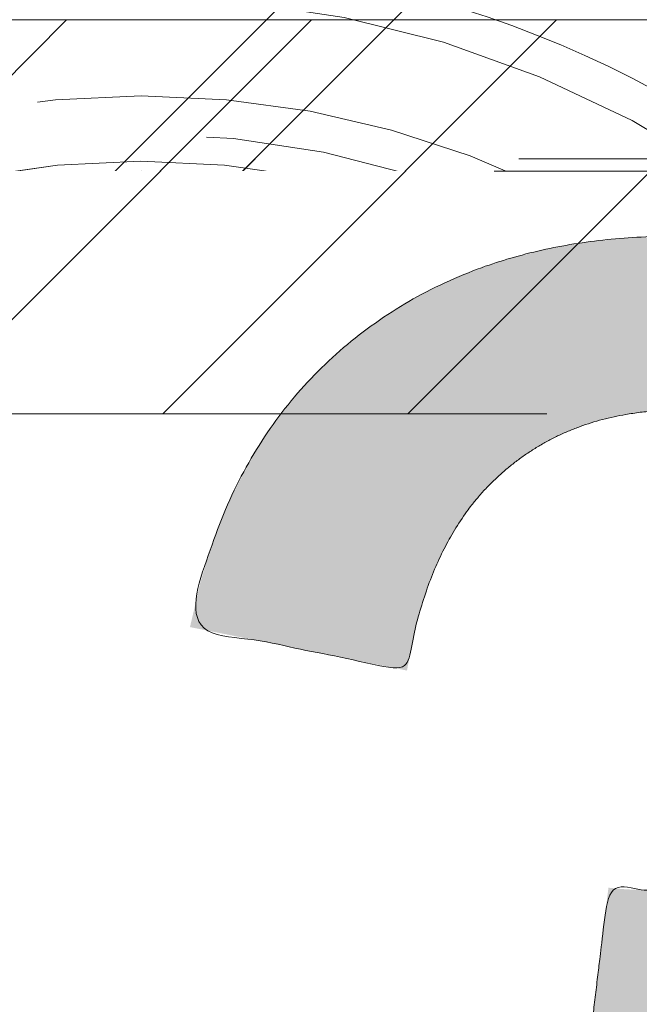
# Model space of a CAD drawing. Header units: inches. Extents: x -465 to -303, y -234 to 7.
# Tile 62 of 71: x -330.295 to -329.311, y 0.718 to 2.28. Entities that reach past the tile are written whole.
import ezdxf

# ---------------------------------------------------------------- set-up
doc = ezdxf.new("R2010")
doc.units = ezdxf.units.IN
doc.header["$LTSCALE"] = 32
doc.header["$MEASUREMENT"] = 0
doc.linetypes.add('Dash Style-1', pattern=[0.083328, 0.041656, -0.041672])
for name, color, linetype, lineweight in [('Black', 7, 'Continuous', 18), ('DashLine', 7, 'Dash Style-1', 13), ('DashLineFill', 7, 'Dash Style-1', 13), ('Drawing', 7, 'Continuous', 18), ('Metal-DeskStructure', 7, 'Continuous', 13), ('None', 7, 'Continuous', 18), ('SolidLine', 7, 'Continuous', 15), ('Wood_1-H', 7, 'Continuous', 13)]:
    doc.layers.add(name, color=color, linetype=linetype, lineweight=lineweight)
doc.layers.add('Electrical', color=1, linetype='Dash Style-1', lineweight=15, true_color=0xff0000)
pattern_1 = [(45, (0, 0), (-1.61301565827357, 1.935715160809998), []), (45, (-1.0608, 1.0608), (-0.4723460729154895, 0.4167612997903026), [])]

# ---------------------------------------------------------------- blocks, each defined once
blk = doc.blocks.new('1BRPFY-Leg_Plate (2D)')
at = {"layer": 'DashLineFill', "linetype": 'Continuous', "lineweight": 13}
h = blk.add_hatch(dxfattribs=at)
h.set_pattern_fill('Steel', color=253, style=0, pattern_type=2)
h.set_pattern_definition(pattern_1)
edge = h.paths.add_edge_path()
edge.add_arc((-1.704724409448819, -1.704724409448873), 0.125984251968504, 179.9999999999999, 269.9999999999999)
edge.add_line((-1.704724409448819, -1.830708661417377), (1.704724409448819, -1.830708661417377))
edge.add_arc((1.704724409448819, -1.704724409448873), 0.125984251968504, 270.0000000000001, 360.0000000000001)
edge.add_line((1.830708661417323, -1.704724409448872), (1.830708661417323, 1.704724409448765))
edge.add_arc((1.704724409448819, 1.704724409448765), 0.1259842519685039, 0, 90)
edge.add_line((1.704724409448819, 1.830708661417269), (-1.704724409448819, 1.830708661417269))
edge.add_arc((-1.704724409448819, 1.704724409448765), 0.1259842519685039, 90, 180)
edge.add_line((-1.830708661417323, 1.704724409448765), (-1.830708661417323, -1.704724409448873))
at = {"layer": 'SolidLine', "flags": 128}
blk.add_lwpolyline([(0.8060957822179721, 0.5263745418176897), (0.7877593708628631, 0.5177020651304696), (0.7686612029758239, 0.5108686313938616), (0.7489852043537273, 0.5059400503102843), (0.728920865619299, 0.502963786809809), (0.7086614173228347, 0.5019685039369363), (0.6884019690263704, 0.502963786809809), (0.668337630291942, 0.5059400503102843), (0.6486616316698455, 0.5108686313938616), (0.6295634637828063, 0.5177020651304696), (0.6112270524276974, 0.5263745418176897), (0.5938289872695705, 0.5368025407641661), (0.5775368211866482, 0.5488856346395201), (0.5625074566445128, 0.5625074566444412), (0.5488856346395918, 0.5775368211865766), (0.5368025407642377, 0.5938289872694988), (0.5263745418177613, 0.6112270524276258), (0.5177020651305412, 0.6295634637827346), (0.5108686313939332, 0.6486616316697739), (0.5059400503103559, 0.6683376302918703), (0.5029637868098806, 0.6884019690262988), (0.5019685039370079, 0.7086614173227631), (0.5029637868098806, 0.7289208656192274), (0.5059400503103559, 0.7489852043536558), (0.5108686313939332, 0.7686612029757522), (0.5177020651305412, 0.7877593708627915), (0.5263745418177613, 0.8060957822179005), (0.5368025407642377, 0.8234938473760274), (0.5488856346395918, 0.8397860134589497), (0.5625074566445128, 0.854815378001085), (0.5775368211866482, 0.868437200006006), (0.5938289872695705, 0.8805202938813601), (0.6112270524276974, 0.8909482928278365), (0.6295634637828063, 0.8996207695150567), (0.6486616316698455, 0.9064542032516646), (0.668337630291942, 0.9113827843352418), (0.6884019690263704, 0.9143590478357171), (0.7086614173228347, 0.9153543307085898), (0.728920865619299, 0.9143590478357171), (0.7489852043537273, 0.9113827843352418), (0.7686612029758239, 0.9064542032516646), (0.7877593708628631, 0.8996207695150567), (0.8060957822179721, 0.8909482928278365)], dxfattribs=at)
blk = doc.blocks.new('1BRPX5-Util_Bkt_Sm-F (2D)')
at = {"layer": 'DashLineFill', "linetype": 'Continuous', "lineweight": 13}
h = blk.add_hatch(dxfattribs=at)
h.set_pattern_fill('Steel', color=253, style=0, pattern_type=2)
h.set_pattern_definition(pattern_1)
edge = h.paths.add_edge_path()
edge.add_line((-4.468503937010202, 4.413385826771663), (-3.12992125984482, 4.413385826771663))
edge.add_line((-3.12992125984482, 4.413385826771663), (-3.12992125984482, -1.854330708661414))
edge.add_line((-3.12992125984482, -1.854330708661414), (-4.468503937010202, -1.854330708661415))
edge.add_line((-4.468503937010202, -1.854330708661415), (-4.468503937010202, -1.988188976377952))
edge.add_line((-4.468503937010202, -1.988188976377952), (-2.421259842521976, -1.988188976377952))
edge.add_line((-2.421259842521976, -1.988188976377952), (-2.421259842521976, -2.366141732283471))
edge.add_arc((-2.303149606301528, -2.366141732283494), 0.1181102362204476, 179.9999999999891, 270.000000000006)
edge.add_line((-2.303149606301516, -2.484251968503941), (2.303149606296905, -2.484251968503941))
edge.add_arc((2.303149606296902, -2.366141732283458), 0.1181102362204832, 270.0000000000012, 359.9999999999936)
edge.add_line((2.421259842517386, -2.366141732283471), (2.421259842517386, -1.988188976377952))
edge.add_line((2.421259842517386, -1.988188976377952), (4.468503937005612, -1.988188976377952))
edge.add_line((4.468503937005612, -1.988188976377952), (4.468503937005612, -1.854330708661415))
edge.add_line((4.468503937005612, -1.854330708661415), (3.12992125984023, -1.854330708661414))
edge.add_line((3.12992125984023, -1.854330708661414), (3.12992125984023, 4.413385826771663))
edge.add_line((3.12992125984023, 4.413385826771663), (4.468503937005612, 4.413385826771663))
edge.add_line((4.468503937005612, 4.413385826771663), (4.468503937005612, 4.547244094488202))
edge.add_line((4.468503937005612, 4.547244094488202), (2.421259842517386, 4.547244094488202))
edge.add_line((2.421259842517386, 4.547244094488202), (2.421259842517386, 4.925196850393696))
edge.add_arc((2.303149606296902, 4.925196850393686), 0.1181102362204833, 5.365542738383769e-12, 89.99999999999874)
edge.add_line((2.303149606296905, 5.043307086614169), (-2.303149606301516, 5.043307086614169))
edge.add_arc((-2.303149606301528, 4.92519685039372), 0.1181102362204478, 89.99999999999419, 180.0000000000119)
edge.add_line((-2.421259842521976, 4.925196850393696), (-2.421259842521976, 4.547244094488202))
edge.add_line((-2.421259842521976, 4.547244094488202), (-4.468503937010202, 4.547244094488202))
edge.add_line((-4.468503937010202, 4.547244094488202), (-4.468503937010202, 4.413385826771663))
at = {"layer": 'SolidLine', "flags": 128}
blk.add_lwpolyline([(0.7969897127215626, 0.2606680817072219), (0.7530392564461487, 0.2541486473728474), (0.708661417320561, 0.2519685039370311), (0.6642835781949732, 0.2541486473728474), (0.6203331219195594, 0.2606680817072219), (0.577233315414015, 0.2714640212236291), (0.5353992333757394, 0.2864324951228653), (0.4952337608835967, 0.3054293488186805), (0.4571237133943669, 0.3282716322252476), (0.4214361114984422, 0.3547393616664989), (0.3885146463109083, 0.3845776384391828), (0.3586763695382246, 0.4174991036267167), (0.3322086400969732, 0.4531867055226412), (0.3093663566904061, 0.4912967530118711), (0.2903695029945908, 0.5314622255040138), (0.2754010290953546, 0.5732963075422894), (0.2646050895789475, 0.6163961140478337), (0.2580856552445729, 0.6603465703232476), (0.2559055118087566, 0.7047244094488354), (0.2580856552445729, 0.7491022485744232), (0.2646050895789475, 0.7930527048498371), (0.2754010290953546, 0.8361525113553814), (0.2903695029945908, 0.877986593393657), (0.3093663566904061, 0.9181520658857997), (0.3322086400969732, 0.9562621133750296), (0.3586763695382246, 0.991949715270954), (0.3885146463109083, 1.024871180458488), (0.4214361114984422, 1.054709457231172), (0.4571237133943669, 1.081177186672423), (0.4952337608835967, 1.10401947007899), (0.5353992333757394, 1.123016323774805), (0.577233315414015, 1.137984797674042), (0.6203331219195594, 1.148780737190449), (0.6642835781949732, 1.155300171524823), (0.708661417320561, 1.15748031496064), (0.7530392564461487, 1.155300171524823), (0.7969897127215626, 1.148780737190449)], dxfattribs=at)
blk = doc.blocks.new('Slate-LegBrace (2D)')
at = {"layer": 'DashLineFill', "linetype": 'Continuous', "lineweight": 13}
h = blk.add_hatch(dxfattribs=at)
h.set_pattern_fill('Steel', color=253, style=0, pattern_type=2)
h.set_pattern_definition(pattern_1)
edge = h.paths.add_edge_path()
edge.add_line((-2.199587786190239, 0.1351515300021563), (-1.374775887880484, 0.1351515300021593))
edge.add_arc((3.636636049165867e-15, 0.01355418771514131), 1.380142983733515, 5.054592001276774, 174.9454079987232, ccw=False)
edge.add_line((1.374775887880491, 0.1351515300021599), (2.199718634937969, 0.1351515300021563))
edge.add_arc((6.542437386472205e-05, 0.01705725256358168), 2.202821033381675, 3.07312710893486, 176.9268728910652)
h = blk.add_hatch(dxfattribs=at)
h.set_pattern_fill('Steel', color=253, style=0, pattern_type=2)
h.set_pattern_definition(pattern_1)
edge = h.paths.add_edge_path()
edge.add_line((-2.191696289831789, 0.2375138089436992), (-1.463739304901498, 0.2375137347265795))
edge.add_arc((6.542437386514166e-05, 0.017041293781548), 1.480314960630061, 8.565281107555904, 171.4347188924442, ccw=False)
edge.add_line((1.463870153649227, 0.2375137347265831), (2.191827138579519, 0.2375138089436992))
edge.add_line((2.191827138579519, 0.2375138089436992), (2.19971863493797, 0.1351515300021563))
edge.add_line((2.19971863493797, 0.1351515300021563), (1.374775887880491, 0.1351515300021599))
edge.add_arc((3.356894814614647e-15, 0.01355418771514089), 1.380142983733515, 5.054592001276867, 174.9454079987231)
edge.add_line((-1.374775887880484, 0.1351515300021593), (-2.19958778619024, 0.1351515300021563))
edge.add_line((-2.19958778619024, 0.1351515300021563), (-2.191696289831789, 0.2375138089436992))
at = {"layer": 'DashLineFill', "flags": 128}
for points in [[(-2.199587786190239, 0.1351515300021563), (-1.374775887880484, 0.1351515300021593, -0.9154551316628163), (1.374775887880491, 0.1351515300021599), (2.199718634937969, 0.1351515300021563, 0.9477524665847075)], [(-2.191696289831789, 0.2375138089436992), (-1.463739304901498, 0.2375137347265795, -0.8606629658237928), (1.463870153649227, 0.2375137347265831), (2.191827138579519, 0.2375138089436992), (2.19971863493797, 0.1351515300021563), (1.374775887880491, 0.1351515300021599, 0.9154551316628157), (-1.374775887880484, 0.1351515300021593), (-2.19958778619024, 0.1351515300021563)]]:
    blk.add_lwpolyline(points, format="xyb", close=True, dxfattribs=at)
blk = doc.blocks.new('TLLegSleeve (2D)')
at = {"layer": 'DashLineFill', "linetype": 'Continuous', "lineweight": 13}
h = blk.add_hatch(dxfattribs=at)
h.set_pattern_fill('Steel', color=253, style=0, pattern_type=2)
h.set_pattern_definition(pattern_1)
edge = h.paths.add_edge_path()
edge.add_line((1.08267716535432, 1.402343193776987), (1.08267716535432, 2.913385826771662))
edge.add_arc((-1.707523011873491e-13, 2.913385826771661), 1.08267716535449, 4.479377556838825e-14, 180)
edge.add_line((-1.082677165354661, 2.913385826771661), (-1.08267716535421, 1.402343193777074))
edge.add_arc((-1.332267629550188e-15, 2.886579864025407e-15), 1.771653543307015, 127.6698869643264, 412.330113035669)
edge.add_line((1.08267716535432, 1.402343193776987), (1.08267716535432, 1.402343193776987))
edge = h.paths.add_edge_path()
edge.add_arc((1.665334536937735e-15, 2.91338582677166), 0.7480314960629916, 180, 360)
edge.add_arc((1.665334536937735e-15, 2.91338582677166), 0.7480314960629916, 9.54166404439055e-15, 180)
edge.add_line((-0.7480314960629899, 2.91338582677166), (-0.7480314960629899, 2.91338582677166))
edge = h.paths.add_edge_path()
edge.add_arc((-1.723066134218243e-13, 5.70119602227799e-16), 1.437007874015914, 180, 360)
edge.add_arc((-1.723066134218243e-13, 9.149983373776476e-17), 1.437007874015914, 9.541664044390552e-15, 180)
edge.add_line((-1.437007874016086, 3.308097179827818e-16), (-1.437007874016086, 3.308097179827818e-16))
at = {"layer": 'DashLine', "color": 8, "flags": 128}
blk.add_lwpolyline([(1.653543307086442, 1.118599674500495e-14), (1.645581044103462, -0.1620755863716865), (1.621770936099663, -0.3225902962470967), (1.582342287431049, -0.4799982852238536), (1.527674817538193, -0.6327836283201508), (1.45829500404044, -0.7794749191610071), (1.374871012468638, -0.9186594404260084), (1.278206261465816, -1.048996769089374), (1.169231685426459, -1.169231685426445), (1.048996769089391, -1.278206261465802), (0.918659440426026, -1.374871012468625), (0.7794749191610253, -1.458295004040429), (0.6327836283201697, -1.527674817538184), (0.4799982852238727, -1.582342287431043), (0.3225902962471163, -1.621770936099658), (0.1620755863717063, -1.645581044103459), (8.723964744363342e-15, -1.653543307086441), (-0.162075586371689, -1.645581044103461), (-0.3225902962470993, -1.621770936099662), (-0.4799982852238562, -1.582342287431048), (-0.6327836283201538, -1.527674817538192), (-0.7794749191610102, -1.458295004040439), (-0.9186594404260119, -1.374871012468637), (-1.048996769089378, -1.278206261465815), (-1.169231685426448, -1.169231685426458), (-1.278206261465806, -1.048996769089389), (-1.374871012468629, -0.9186594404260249), (-1.458295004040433, -0.7794749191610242), (-1.527674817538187, -0.6327836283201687), (-1.582342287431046, -0.4799982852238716), (-1.621770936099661, -0.3225902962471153), (-1.645581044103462, -0.1620755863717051), (-1.653543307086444, -7.741682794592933e-15), (-1.645581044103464, 0.1620755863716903), (-1.621770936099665, 0.3225902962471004), (-1.582342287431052, 0.4799982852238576), (-1.527674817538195, 0.6327836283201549), (-1.458295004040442, 0.7794749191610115), (-1.37487101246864, 0.918659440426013), (-1.278206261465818, 1.048996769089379), (-1.169231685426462, 1.169231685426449), (-1.048996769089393, 1.278206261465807), (-0.9186594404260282, 1.37487101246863), (-0.7794749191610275, 1.458295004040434), (-0.6327836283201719, 1.527674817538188), (-0.479998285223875, 1.582342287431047), (-0.3225902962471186, 1.621770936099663), (-0.1620755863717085, 1.645581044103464), (-1.096189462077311e-14, 1.653543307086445), (0.1620755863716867, 1.645581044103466), (0.3225902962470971, 1.621770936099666), (0.479998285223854, 1.582342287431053), (0.6327836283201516, 1.527674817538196), (0.7794749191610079, 1.458295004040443), (0.9186594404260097, 1.374871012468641), (1.048996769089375, 1.278206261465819), (1.169231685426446, 1.169231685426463), (1.278206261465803, 1.048996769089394), (1.374871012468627, 0.9186594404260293), (1.458295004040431, 0.7794749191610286), (1.527674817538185, 0.6327836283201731), (1.582342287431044, 0.4799982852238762), (1.621770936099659, 0.3225902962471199), (1.64558104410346, 0.1620755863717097)], close=True, dxfattribs=at)
at = {"layer": 'DashLineFill', "flags": 128}
for points in [[(1.08267716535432, 1.402343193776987), (1.08267716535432, 2.913385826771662, 0.9999999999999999), (-1.082677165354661, 2.913385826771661), (-1.08267716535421, 1.402343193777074, 2.931618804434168), (1.08267716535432, 1.402343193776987)], [(-1.437007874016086, 3.308097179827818e-16, 0.9999999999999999), (1.437007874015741, 3.308097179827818e-16, 0.9999999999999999), (-1.437007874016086, 3.308097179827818e-16)]]:
    blk.add_lwpolyline(points, format="xyb", close=True, dxfattribs=at)
blk = doc.blocks.new('Group-10')
at = {"layer": 'SolidLine', "flags": 128}
blk.add_lwpolyline([(79.23228346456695, -5.31496062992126, -0.414213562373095), (80.94488188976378, -3.602362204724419, -0.4142135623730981), (82.65748031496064, -5.31496062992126, -0.4142135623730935), (80.94488188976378, -7.027559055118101, -0.414213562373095)], format="xyb", close=True, dxfattribs=at)
at = {"layer": 'Wood_1-H', "color": 7}
for name, p in [('1BRPX5-Util_Bkt_Sm-F (2D)', (80.94488188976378, -5.314960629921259)), ('TLLegSleeve (2D)', (80.94488188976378, -5.31496062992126)), ('Slate-LegBrace (2D)', (80.94488188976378, -5.31496062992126)), ('1BRPFY-Leg_Plate (2D)', (80.94488188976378, -5.31496062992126))]:
    blk.add_blockref(name, p, dxfattribs=at)
blk = doc.blocks.new('Group-11')
at = {"layer": 'None'}
blk.add_blockref('Group-10', (0, 0), dxfattribs=at)
blk = doc.blocks.new('SL Utility Cabinet (2D)')
at = {"layer": 'None'}
blk.add_blockref('Group-11', (0, 0), dxfattribs=at)
at = {"layer": 'Drawing', "color": 0, "flags": 1}
for tag in ['Tag', 'Catalog', 'Option1', 'Option2', 'Option3', 'Option4', 'Option5', 'Option6', 'Option7', 'Option8', 'Option9', 'Option10', 'Option11', 'Option12', 'Custom', 'FinishGroup', 'Discount', 'Item2', 'Item3', 'Item6', 'Item9', 'Item10', 'Item12', 'Item13', 'Item16', 'Item19', 'Item20', 'Item21', 'Item22', 'Item23', 'Item24', 'Item25', 'Item8', 'Item18', 'Item1', 'Item4', 'Item5', 'Item7', 'Item11', 'Item14', 'Item15', 'Item17']:
    blk.add_attdef(tag, (-51.58792002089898, 4.551681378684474), '', height=0.007086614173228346, dxfattribs=at)
blk = doc.blocks.new('Group-42')
at = {"layer": 'Metal-DeskStructure', "color": 7, "flags": 128}
blk.add_lwpolyline([(0.8051100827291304, 0.3242076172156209), (0.6569804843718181, -0.1001143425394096), (0.9545622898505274, -0.1001143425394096)], close=True, dxfattribs=at)
at = {"layer": 'Metal-DeskStructure', "color": 7}
blk.add_open_spline([(1.174112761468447, -0.3918349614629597), (1.184693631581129, -0.4210075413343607), (1.168822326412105, -0.4369198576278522), (1.14501536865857, -0.439571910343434), (1.104014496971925, -0.439571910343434), (1.078886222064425, -0.4369198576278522), (1.066982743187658, -0.4329417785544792), (1.060369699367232, -0.4236595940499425), (1.057724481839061, -0.4170294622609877), (1.021353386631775, -0.3010040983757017), (0.9849822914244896, -0.1849787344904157), (0.807093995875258, -0.1849787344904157), (0.6292057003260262, -0.1849787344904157), (0.5941572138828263, -0.2996780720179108), (0.5591087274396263, -0.4143774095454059), (0.5564635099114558, -0.4210075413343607), (0.5498504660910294, -0.4302897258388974), (0.5379469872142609, -0.4369198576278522), (0.5141400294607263, -0.439571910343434), (0.477108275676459, -0.439571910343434), (0.4519787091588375, -0.4355938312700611), (0.4427204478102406, -0.4249856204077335), (0.4427204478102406, -0.4050952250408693), (0.4480108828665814, -0.3905089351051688), (0.5915119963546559, 0.0006630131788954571), (0.7350131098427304, 0.3918349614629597), (0.7376583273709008, 0.3971390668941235), (0.7469165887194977, 0.4037691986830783), (0.7627866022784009, 0.4077472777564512), (0.789238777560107, 0.4090720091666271), (0.8302396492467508, 0.4090720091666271), (0.8580131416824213, 0.4077472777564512), (0.8752070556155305, 0.4037691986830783), (0.8844653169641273, 0.3971390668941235), (0.8871105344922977, 0.3918349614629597), (1.030611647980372, 0), (1.174112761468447, -0.3918349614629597)], degree=2, knots=[0, 0, 0, 0.01595318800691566, 0.02392978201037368, 0.03190637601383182, 0.03938443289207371, 0.04686248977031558, 0.05434054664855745, 0.06181860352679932, 0.06181860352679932, 0.1891978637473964, 0.1891978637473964, 0.3755520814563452, 0.3755520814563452, 0.5011946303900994, 0.5011946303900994, 0.5086726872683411, 0.5161507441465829, 0.5236288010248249, 0.5311068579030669, 0.5385854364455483, 0.5460640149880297, 0.5535425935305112, 0.5610211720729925, 0.5610211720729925, 0.7618481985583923, 0.7618481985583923, 0.7647050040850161, 0.7675618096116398, 0.7704186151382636, 0.7732754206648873, 0.7763226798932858, 0.7793699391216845, 0.7824171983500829, 0.7854644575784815, 0.7854644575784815, 1, 1, 1], dxfattribs=at)
blk = doc.blocks.new('TL14_lower_leg (2D)')
at = {"layer": 'DashLine', "flags": 128}
for points in [[(-1.777195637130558e-14, 1.377952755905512), (0.1350629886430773, 1.371317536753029), (0.2688252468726, 1.351475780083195), (0.3999985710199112, 1.318618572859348), (0.5273196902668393, 1.27306234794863), (0.649562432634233, 1.215245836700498), (0.7655495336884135, 1.14572584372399), (0.8741639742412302, 1.065171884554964), (0.9743597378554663, 0.9743597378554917), (1.065171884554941, 0.8741639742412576), (1.14572584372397, 0.7655495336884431), (1.215245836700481, 0.6495624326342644), (1.273062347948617, 0.5273196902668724), (1.318618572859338, 0.3999985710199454), (1.351475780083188, 0.2688252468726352), (1.371317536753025, 0.1350629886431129), (1.377952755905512, 1.783045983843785e-14), (1.371317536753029, -0.1350629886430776), (1.351475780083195, -0.2688252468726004), (1.318618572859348, -0.3999985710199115), (1.27306234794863, -0.5273196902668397), (1.215245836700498, -0.6495624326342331), (1.145725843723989, -0.7655495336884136), (1.065171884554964, -0.8741639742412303), (0.9743597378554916, -0.9743597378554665), (0.8741639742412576, -1.065171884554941), (0.7655495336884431, -1.14572584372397), (0.6495624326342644, -1.215245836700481), (0.5273196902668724, -1.273062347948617), (0.3999985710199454, -1.318618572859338), (0.2688252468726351, -1.351475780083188), (0.135062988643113, -1.371317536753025), (1.777195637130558e-14, -1.377952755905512), (-0.1350629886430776, -1.371317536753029), (-0.2688252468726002, -1.351475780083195), (-0.3999985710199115, -1.318618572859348), (-0.5273196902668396, -1.27306234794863), (-0.6495624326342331, -1.215245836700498), (-0.7655495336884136, -1.14572584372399), (-0.8741639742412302, -1.065171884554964), (-0.9743597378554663, -0.9743597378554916), (-1.065171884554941, -0.8741639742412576), (-1.14572584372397, -0.7655495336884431), (-1.215245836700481, -0.6495624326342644), (-1.273062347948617, -0.5273196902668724), (-1.318618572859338, -0.3999985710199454), (-1.351475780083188, -0.2688252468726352), (-1.371317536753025, -0.1350629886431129), (-1.377952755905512, -1.783045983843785e-14), (-1.371317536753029, 0.1350629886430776), (-1.351475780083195, 0.2688252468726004), (-1.318618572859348, 0.3999985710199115), (-1.27306234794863, 0.5273196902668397), (-1.215245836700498, 0.6495624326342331), (-1.145725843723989, 0.7655495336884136), (-1.065171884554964, 0.8741639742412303), (-0.9743597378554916, 0.9743597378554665), (-0.8741639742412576, 1.065171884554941), (-0.7655495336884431, 1.14572584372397), (-0.6495624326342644, 1.215245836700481), (-0.5273196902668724, 1.273062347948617), (-0.3999985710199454, 1.318618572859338), (-0.2688252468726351, 1.351475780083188), (-0.135062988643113, 1.371317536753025)], [(0.7086614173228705, 0.8700787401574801), (0.7244830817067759, 0.8693014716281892), (0.7401523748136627, 0.8669771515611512), (0.7555183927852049, 0.8631281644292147), (0.7704331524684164, 0.8577915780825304), (0.784753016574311, 0.8510187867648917), (0.7983400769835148, 0.8428750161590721), (0.8110634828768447, 0.8334386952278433), (0.8228007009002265, 0.8228007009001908), (0.8334386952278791, 0.8110634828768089), (0.842875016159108, 0.7983400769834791), (0.8510187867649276, 0.7847530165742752), (0.8577915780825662, 0.7704331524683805), (0.8631281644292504, 0.7555183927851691), (0.866977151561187, 0.740152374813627), (0.8693014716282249, 0.72448308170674), (0.870078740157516, 0.7086614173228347), (0.8693014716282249, 0.6928397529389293), (0.866977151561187, 0.6771704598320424), (0.8631281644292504, 0.6618044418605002), (0.8577915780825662, 0.6468896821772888), (0.8510187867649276, 0.6325698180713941), (0.842875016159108, 0.6189827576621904), (0.8334386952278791, 0.6062593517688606), (0.8228007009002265, 0.5945221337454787), (0.8110634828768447, 0.5838841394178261), (0.7983400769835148, 0.5744478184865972), (0.784753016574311, 0.5663040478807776), (0.7704331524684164, 0.559531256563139), (0.7555183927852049, 0.5541946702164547), (0.7401523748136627, 0.5503456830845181), (0.7244830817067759, 0.5480213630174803), (0.7086614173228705, 0.5472440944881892), (0.6928397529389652, 0.5480213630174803), (0.6771704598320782, 0.5503456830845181), (0.6618044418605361, 0.5541946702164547), (0.6468896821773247, 0.559531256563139), (0.63256981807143, 0.5663040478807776), (0.6189827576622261, 0.5744478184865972), (0.6062593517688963, 0.5838841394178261), (0.5945221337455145, 0.5945221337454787), (0.5838841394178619, 0.6062593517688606), (0.5744478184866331, 0.6189827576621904), (0.5663040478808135, 0.6325698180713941), (0.5595312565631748, 0.6468896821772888), (0.5541946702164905, 0.6618044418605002), (0.5503456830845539, 0.6771704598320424), (0.548021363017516, 0.6928397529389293), (0.5472440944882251, 0.7086614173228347), (0.548021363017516, 0.72448308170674), (0.5503456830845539, 0.740152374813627), (0.5541946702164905, 0.7555183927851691), (0.5595312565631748, 0.7704331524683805), (0.5663040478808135, 0.7847530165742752), (0.5744478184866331, 0.7983400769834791), (0.5838841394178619, 0.8110634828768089), (0.5945221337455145, 0.8228007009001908), (0.6062593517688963, 0.8334386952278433), (0.6189827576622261, 0.8428750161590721), (0.63256981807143, 0.8510187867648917), (0.6468896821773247, 0.8577915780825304), (0.6618044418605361, 0.8631281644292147), (0.6771704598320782, 0.8669771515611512), (0.6928397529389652, 0.8693014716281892)]]:
    blk.add_lwpolyline(points, close=True, dxfattribs=at)
at = {"layer": 'Metal-DeskStructure', "color": 7}
blk.add_blockref('Group-42', (0, 0), dxfattribs=at)
blk = doc.blocks.new('Group-43')
at = {"layer": 'DashLineFill', "linetype": 'Continuous', "lineweight": 13}
h = blk.add_hatch(dxfattribs=at)
h.set_pattern_fill('Steel', color=253, style=0, pattern_type=2)
h.set_pattern_definition(pattern_1)
h.paths.add_polyline_path([(-2.066929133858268, 1.397637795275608), (2.066929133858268, 1.397637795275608), (2.066929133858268, 0.1377952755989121), (2.106299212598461, 0.1377952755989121), (2.106299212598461, -0.1377952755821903), (2.066929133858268, -0.1377952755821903), (2.066929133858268, -5.275590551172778), (2.106299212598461, -5.275590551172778), (2.106299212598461, -5.55118110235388), (2.066929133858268, -5.55118110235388), (2.066929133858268, -5.82677165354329), (-2.066929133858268, -5.82677165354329), (-2.066929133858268, -5.55118110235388), (-2.106299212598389, -5.55118110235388), (-2.106299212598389, -5.275590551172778), (-2.066929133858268, -5.275590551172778), (-2.066929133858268, -0.1377952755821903), (-2.106299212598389, -0.1377952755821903), (-2.106299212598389, 0.1377952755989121), (-2.066929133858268, 0.1377952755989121)])
at = {"layer": 'DashLineFill', "flags": 128}
blk.add_lwpolyline([(-2.066929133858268, 1.397637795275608), (2.066929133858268, 1.397637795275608), (2.066929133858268, 0.1377952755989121), (2.106299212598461, 0.1377952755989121), (2.106299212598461, -0.1377952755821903), (2.066929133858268, -0.1377952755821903), (2.066929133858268, -5.275590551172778), (2.106299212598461, -5.275590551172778), (2.106299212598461, -5.55118110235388), (2.066929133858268, -5.55118110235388), (2.066929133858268, -5.82677165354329), (-2.066929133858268, -5.82677165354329), (-2.066929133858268, -5.55118110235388), (-2.106299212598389, -5.55118110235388), (-2.106299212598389, -5.275590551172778), (-2.066929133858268, -5.275590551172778), (-2.066929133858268, -0.1377952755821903), (-2.106299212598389, -0.1377952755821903), (-2.106299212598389, 0.1377952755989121), (-2.066929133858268, 0.1377952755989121)], close=True, dxfattribs=at)
blk = doc.blocks.new('TL14_upper_leg (2D)')
at = {"layer": 'DashLine', "flags": 128}
blk.add_lwpolyline([(0, 1.22047244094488), (0.1196272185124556, 1.214595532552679), (0.2381023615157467, 1.197021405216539), (0.3542844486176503, 1.167919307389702), (0.4670545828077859, 1.127569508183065), (0.5753267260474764, 1.076360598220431), (0.6780581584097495, 1.01478574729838), (0.7742595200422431, 0.9434379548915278), (0.8630043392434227, 0.8630043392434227), (0.9434379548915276, 0.7742595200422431), (1.01478574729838, 0.6780581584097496), (1.076360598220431, 0.5753267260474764), (1.127569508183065, 0.467054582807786), (1.167919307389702, 0.3542844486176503), (1.197021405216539, 0.2381023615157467), (1.214595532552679, 0.1196272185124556), (1.22047244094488, 7.47323834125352e-17), (1.214595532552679, -0.1196272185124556), (1.197021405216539, -0.2381023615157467), (1.167919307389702, -0.3542844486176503), (1.127569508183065, -0.467054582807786), (1.076360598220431, -0.5753267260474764), (1.01478574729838, -0.6780581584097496), (0.9434379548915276, -0.7742595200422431), (0.8630043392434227, -0.8630043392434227), (0.7742595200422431, -0.9434379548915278), (0.6780581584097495, -1.01478574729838), (0.5753267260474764, -1.076360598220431), (0.4670545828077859, -1.127569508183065), (0.3542844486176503, -1.167919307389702), (0.2381023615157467, -1.197021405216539), (0.1196272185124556, -1.214595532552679), (0, -1.22047244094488), (-0.1196272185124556, -1.214595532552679), (-0.2381023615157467, -1.197021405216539), (-0.3542844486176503, -1.167919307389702), (-0.4670545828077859, -1.127569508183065), (-0.5753267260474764, -1.076360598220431), (-0.6780581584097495, -1.01478574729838), (-0.7742595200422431, -0.9434379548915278), (-0.8630043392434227, -0.8630043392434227), (-0.9434379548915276, -0.7742595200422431), (-1.01478574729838, -0.6780581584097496), (-1.076360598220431, -0.5753267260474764), (-1.127569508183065, -0.467054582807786), (-1.167919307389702, -0.3542844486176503), (-1.197021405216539, -0.2381023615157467), (-1.214595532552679, -0.1196272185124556), (-1.22047244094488, 7.47323834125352e-17), (-1.214595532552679, 0.1196272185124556), (-1.197021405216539, 0.2381023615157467), (-1.167919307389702, 0.3542844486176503), (-1.127569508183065, 0.467054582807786), (-1.076360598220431, 0.5753267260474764), (-1.01478574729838, 0.6780581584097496), (-0.9434379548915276, 0.7742595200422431), (-0.8630043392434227, 0.8630043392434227), (-0.7742595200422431, 0.9434379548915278), (-0.6780581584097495, 1.01478574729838), (-0.5753267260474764, 1.076360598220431), (-0.4670545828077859, 1.127569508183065), (-0.3542844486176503, 1.167919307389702), (-0.2381023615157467, 1.197021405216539), (-0.1196272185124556, 1.214595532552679)], close=True, dxfattribs=at)
at = {"layer": 'DashLine', "color": 7}
blk.add_blockref('Group-43', (0, 0), dxfattribs=at)
blk = doc.blocks.new('Group-50')
at = {"layer": 'DashLine'}
for p, q in [((0.0001991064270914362, -5.984251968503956), (0.0001991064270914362, -5.74803149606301)), ((-0.117911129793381, -6.102362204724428), (-0.3541316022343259, -6.102362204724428)), ((0.1183093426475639, -6.102362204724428), (0.3545298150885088, -6.102362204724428)), ((0.0001991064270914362, -6.2204724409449), (0.0001991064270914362, -6.456692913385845))]:
    blk.add_line(p, q, dxfattribs=at)
at = {"layer": 'DashLine', "flags": 128}
blk.add_lwpolyline([(-0.2557064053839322, -6.10236220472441), (-0.254474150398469, -6.077279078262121), (-0.2507892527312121, -6.052437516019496), (-0.2446871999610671, -6.02807675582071), (-0.2362267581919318, -6.004431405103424), (-0.2254894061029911, -5.981729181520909), (-0.2125785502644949, -5.960188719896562), (-0.1976185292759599, -5.940017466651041), (-0.180753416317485, -5.921409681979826), (-0.1621456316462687, -5.904544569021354), (-0.1419743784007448, -5.889584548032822), (-0.1204339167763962, -5.876673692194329), (-0.09773169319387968, -5.865936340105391), (-0.07408634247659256, -5.857475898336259), (-0.04972558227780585, -5.851373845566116), (-0.02488402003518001, -5.847688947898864), (0.0001991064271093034, -5.846456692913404), (0.02528223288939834, -5.847688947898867), (0.05012379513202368, -5.851373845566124), (0.07448455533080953, -5.857475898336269), (0.09812990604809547, -5.865936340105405), (0.1208321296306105, -5.876673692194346), (0.1423725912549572, -5.889584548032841), (0.1625438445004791, -5.904544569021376), (0.181151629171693, -5.921409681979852), (0.1980167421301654, -5.940017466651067), (0.2129767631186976, -5.960188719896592), (0.2258876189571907, -5.98172918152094), (0.2366249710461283, -6.004431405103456), (0.2450854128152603, -6.028076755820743), (0.2511874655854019, -6.052437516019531), (0.2548723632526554, -6.077279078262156), (0.2561046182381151, -6.102362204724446), (0.2548723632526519, -6.127445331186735), (0.251187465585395, -6.152286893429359), (0.24508541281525, -6.176647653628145), (0.2366249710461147, -6.200293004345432), (0.2258876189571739, -6.222995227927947), (0.2129767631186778, -6.244535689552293), (0.1980167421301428, -6.264706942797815), (0.1811516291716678, -6.283314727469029), (0.1625438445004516, -6.300179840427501), (0.1423725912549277, -6.315139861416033), (0.1208321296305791, -6.328050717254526), (0.09812990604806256, -6.338788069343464), (0.07448455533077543, -6.347248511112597), (0.05012379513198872, -6.353350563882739), (0.02528223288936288, -6.357035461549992), (0.0001991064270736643, -6.358267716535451), (-0.02488402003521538, -6.357035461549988), (-0.04972558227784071, -6.353350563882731), (-0.07408634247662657, -6.347248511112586), (-0.09773169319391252, -6.338788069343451), (-0.1204339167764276, -6.328050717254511), (-0.1419743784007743, -6.315139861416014), (-0.1621456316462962, -6.300179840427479), (-0.1807534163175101, -6.283314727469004), (-0.1976185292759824, -6.264706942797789), (-0.2125785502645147, -6.244535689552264), (-0.2254894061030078, -6.222995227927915), (-0.2362267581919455, -6.200293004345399), (-0.2446871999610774, -6.176647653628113), (-0.250789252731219, -6.152286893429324), (-0.2544741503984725, -6.127445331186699)], close=True, dxfattribs=at)
blk = doc.blocks.new('1BRPT9-Bracket (2D)')
at = {"layer": 'DashLineFill', "linetype": 'Continuous', "lineweight": 13}
h = blk.add_hatch(dxfattribs=at)
h.set_pattern_fill('Steel', color=253, style=0, pattern_type=2)
h.set_pattern_definition(pattern_1)
edge = h.paths.add_edge_path()
edge.add_arc((1.677931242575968, -8.488188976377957), 0.2519685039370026, 269.999999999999, 360.0000000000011)
edge.add_line((1.929899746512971, -8.488188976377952), (1.929899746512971, -7.480314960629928))
edge.add_line((1.929899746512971, -7.480314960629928), (2.323600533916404, -7.480314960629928))
edge.add_line((2.323600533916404, -7.480314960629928), (2.323600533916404, 7.461135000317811))
edge.add_line((2.323600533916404, 7.461135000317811), (1.929899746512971, 7.480314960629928))
edge.add_line((1.929899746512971, 7.480314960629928), (1.929899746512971, 8.488188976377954))
edge.add_arc((1.677931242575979, 8.488188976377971), 0.2519685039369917, 359.999999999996, 450.0000000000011)
edge.add_line((1.677931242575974, 8.740157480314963), (-2.32206875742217, 8.740157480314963))
edge.add_line((-2.32206875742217, 8.740157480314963), (-2.32206875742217, -8.74015748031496))
edge.add_line((-2.32206875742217, -8.74015748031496), (1.677931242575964, -8.74015748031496))
at = {"layer": 'Metal-DeskStructure', "color": 7}
blk.add_blockref('Group-50', (0, 0), dxfattribs=at)
blk = doc.blocks.new('Group-69')
at = {"layer": 'Metal-DeskStructure', "linetype": 'Continuous', "lineweight": 0, "true_color": 0xff0000}
blk.add_hatch(color=1, dxfattribs=at).paths.add_polyline_path([(0.07759731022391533, -0.5856299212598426), (0.4220854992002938, -0.516732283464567), (0.4355843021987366, -0.5785483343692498), (0.4507819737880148, -0.6358900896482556), (0.4676785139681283, -0.6887575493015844), (0.4862739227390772, -0.7371507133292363), (0.5065682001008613, -0.7810695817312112), (0.5285613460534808, -0.8205141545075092), (0.5522533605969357, -0.8554844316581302), (0.5776442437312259, -0.8859804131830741), (0.6055245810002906, -0.912473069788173), (0.6366849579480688, -0.9354333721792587), (0.6711253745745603, -0.9548613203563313), (0.7088458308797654, -0.9707569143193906), (0.7498463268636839, -0.9831201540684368), (0.7941268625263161, -0.9919510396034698), (0.8416874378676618, -0.9972495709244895), (0.8925280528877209, -0.9990157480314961), (0.9512658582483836, -0.9966944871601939), (1.006370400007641, -0.9897307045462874), (1.057841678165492, -0.9781244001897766), (1.105679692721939, -0.9618755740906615), (1.149884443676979, -0.940984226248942), (1.190455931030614, -0.9154503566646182), (1.227394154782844, -0.8852739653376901), (1.260699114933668, -0.8504550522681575), (1.290219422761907, -0.8122047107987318), (1.31580368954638, -0.7717340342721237), (1.337451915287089, -0.7290430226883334), (1.355164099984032, -0.6841316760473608), (1.36894024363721, -0.6369999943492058), (1.378780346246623, -0.5876479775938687), (1.384684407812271, -0.5360756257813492), (1.386652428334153, -0.4822829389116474), (1.384583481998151, -0.4309545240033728), (1.378376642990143, -0.3819305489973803), (1.368031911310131, -0.33521101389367), (1.353549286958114, -0.2907959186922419), (1.334928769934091, -0.248685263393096), (1.312170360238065, -0.2088790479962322), (1.285274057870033, -0.1713772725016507), (1.254239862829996, -0.1361799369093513), (1.220009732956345, -0.1042626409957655), (1.183525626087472, -0.07660098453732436), (1.144787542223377, -0.05319496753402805), (1.10379548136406, -0.03404458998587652), (1.06054944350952, -0.01914985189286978), (1.015049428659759, -0.008510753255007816), (0.9672954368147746, -0.00212729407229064), (0.9172874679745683, 5.25655281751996e-07), (0.8956562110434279, -0.0005377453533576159), (0.8727465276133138, -0.00215255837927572), (0.8485584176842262, -0.00484391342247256), (0.823091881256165, -0.008611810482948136), (0.7963469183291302, -0.01345624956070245), (0.7683235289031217, -0.0193772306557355), (0.7390217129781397, -0.02637475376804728), (0.7084414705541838, -0.0344488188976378), (0.7418142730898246, 0.2411417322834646), (0.748895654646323, 0.2403850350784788), (0.755607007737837, 0.2397292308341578), (0.7619483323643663, 0.2391743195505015), (0.7679196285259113, 0.2387203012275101), (0.7735208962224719, 0.2383671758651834), (0.778752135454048, 0.2381149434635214), (0.7836133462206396, 0.2379636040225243), (0.7881045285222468, 0.2379131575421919), (0.8317039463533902, 0.2394186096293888), (0.8742268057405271, 0.2439349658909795), (0.9156731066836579, 0.251462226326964), (0.9560428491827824, 0.2620003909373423), (0.9953360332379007, 0.2755494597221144), (1.033552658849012, 0.2921094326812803), (1.070692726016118, 0.31168030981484), (1.106756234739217, 0.3342620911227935), (1.140061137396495, 0.3599725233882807), (1.168925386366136, 0.3889293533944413), (1.193348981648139, 0.4211325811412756), (1.213331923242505, 0.4565822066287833), (1.228874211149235, 0.4952782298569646), (1.239975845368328, 0.5372206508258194), (1.246636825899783, 0.5824094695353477), (1.248857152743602, 0.6308446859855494), (1.247141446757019, 0.669818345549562), (1.24199432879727, 0.7070762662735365), (1.233415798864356, 0.7426184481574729), (1.221405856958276, 0.7764448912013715), (1.20596450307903, 0.808555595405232), (1.187091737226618, 0.8389505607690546), (1.164787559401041, 0.8676297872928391), (1.139051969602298, 0.8945932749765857), (1.110608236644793, 0.9190672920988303), (1.08017962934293, 0.940278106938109), (1.04776614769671, 0.9582257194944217), (1.013367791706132, 0.9729101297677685), (0.9769845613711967, 0.9843313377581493), (0.9386164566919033, 0.9924893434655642), (0.8982634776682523, 0.9973841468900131), (0.8559256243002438, 0.9990157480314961), (0.8137646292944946, 0.9974009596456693), (0.7734034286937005, 0.992556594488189), (0.7348420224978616, 0.9844826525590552), (0.698080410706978, 0.9731791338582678), (0.6631185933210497, 0.9586460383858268), (0.6299565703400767, 0.9408833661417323), (0.5985943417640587, 0.9198911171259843), (0.569031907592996, 0.8956692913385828), (0.5416561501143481, 0.8682178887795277), (0.5168539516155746, 0.837536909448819), (0.4946253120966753, 0.8036263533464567), (0.4749702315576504, 0.766486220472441), (0.4578887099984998, 0.7261165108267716), (0.4433807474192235, 0.6825172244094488), (0.4314463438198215, 0.6356883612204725), (0.4220854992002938, 0.5856299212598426), (0.07759731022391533, 0.6545275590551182), (0.09415750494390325, 0.7262006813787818), (0.1153097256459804, 0.793735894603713), (0.1410539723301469, 0.8571331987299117), (0.1713902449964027, 0.9163925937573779), (0.2063185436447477, 0.9715140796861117), (0.245838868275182, 1.022497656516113), (0.2899512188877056, 1.069343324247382), (0.3386555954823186, 1.112051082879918), (0.3912118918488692, 1.15014996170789), (0.4468800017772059, 1.183168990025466), (0.5056599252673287, 1.211108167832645), (0.5675516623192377, 1.233967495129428), (0.6325552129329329, 1.251746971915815), (0.7006705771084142, 1.264446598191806), (0.7718977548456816, 1.2720663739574), (0.8462367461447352, 1.274606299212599), (0.8979352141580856, 1.273260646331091), (0.9486076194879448, 1.26922368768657), (0.9982539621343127, 1.262495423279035), (1.04687424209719, 1.253075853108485), (1.094468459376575, 1.240964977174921), (1.141036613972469, 1.226162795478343), (1.186578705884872, 1.208669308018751), (1.231094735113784, 1.188484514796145), (1.273802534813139, 1.165970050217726), (1.313919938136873, 1.141487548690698), (1.351446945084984, 1.115037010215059), (1.386383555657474, 1.08661843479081), (1.418729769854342, 1.056231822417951), (1.448485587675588, 1.023877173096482), (1.475651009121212, 0.9895544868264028), (1.500226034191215, 0.9532637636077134), (1.522050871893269, 0.9157114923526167), (1.54096573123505, 0.8776041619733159), (1.556970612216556, 0.8389417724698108), (1.570065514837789, 0.7997243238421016), (1.580250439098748, 0.7599518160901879), (1.587525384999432, 0.7196242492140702), (1.591890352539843, 0.6787416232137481), (1.59334534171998, 0.6373039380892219), (1.591982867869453, 0.5979265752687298), (1.587895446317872, 0.5594575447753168), (1.581083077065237, 0.5218968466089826), (1.571545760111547, 0.4852444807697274), (1.559283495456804, 0.4495004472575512), (1.544296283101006, 0.4146647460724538), (1.526584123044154, 0.3807373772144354), (1.506147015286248, 0.3477183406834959), (1.483018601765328, 0.3159776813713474), (1.457232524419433, 0.2858854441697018), (1.428788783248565, 0.2574416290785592), (1.397687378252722, 0.2306462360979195), (1.363928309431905, 0.2054992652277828), (1.327511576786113, 0.1820007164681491), (1.288437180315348, 0.1601505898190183), (1.246705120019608, 0.1399488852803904), (1.301220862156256, 0.125289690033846), (1.352809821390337, 0.1071485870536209), (1.401471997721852, 0.08552557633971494), (1.447207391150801, 0.06042065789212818), (1.490016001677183, 0.03183383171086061), (1.529897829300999, -0.0002349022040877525), (1.566852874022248, -0.03578554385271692), (1.600881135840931, -0.07481809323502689), (1.631410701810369, -0.1168615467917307), (1.657869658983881, -0.1614449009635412), (1.680258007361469, -0.2085681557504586), (1.698575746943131, -0.2582313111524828), (1.712822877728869, -0.3104343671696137), (1.722999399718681, -0.3651773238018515), (1.729105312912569, -0.422460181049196), (1.731140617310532, -0.4822829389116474), (1.727372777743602, -0.5635942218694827), (1.716069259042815, -0.6417432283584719), (1.697230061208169, -0.716729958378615), (1.670855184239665, -0.788554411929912), (1.636944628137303, -0.857216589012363), (1.595498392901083, -0.9227164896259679), (1.546516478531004, -0.9850541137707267), (1.489998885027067, -1.044229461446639), (1.427728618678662, -1.098224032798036), (1.361488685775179, -1.145019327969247), (1.291279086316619, -1.184615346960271), (1.217099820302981, -1.217012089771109), (1.138950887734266, -1.242209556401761), (1.056832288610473, -1.260207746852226), (0.9707440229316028, -1.271006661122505), (0.8806860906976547, -1.274606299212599), (0.7992907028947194, -1.271612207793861), (0.7214276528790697, -1.262629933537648), (0.6470969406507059, -1.24765947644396), (0.5762985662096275, -1.226700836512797), (0.5090325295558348, -1.199754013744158), (0.4452988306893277, -1.166819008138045), (0.3850974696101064, -1.127895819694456), (0.3284284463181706, -1.082984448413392), (0.2764692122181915, -1.033296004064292), (0.2303972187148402, -0.980041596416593), (0.1902124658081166, -0.9232212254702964), (0.1559149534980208, -0.8628348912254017), (0.1275046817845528, -0.798882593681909), (0.1049816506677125, -0.7313643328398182), (0.08834586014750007, -0.6602801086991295)])
at = {"layer": 'Metal-DeskStructure', "color": 7}
blk.add_open_spline([(0.07759731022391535, -0.5856299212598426), (0.2498414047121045, -0.5511811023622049), (0.4220854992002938, -0.516732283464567), (0.4726829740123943, -0.7729450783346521), (0.6826055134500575, -0.999015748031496), (1.134745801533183, -0.999015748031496), (1.386652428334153, -0.701894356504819), (1.386652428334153, -0.2723603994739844), (1.121827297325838, 5.25655281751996e-07), (0.8333192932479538, 5.25655281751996e-07), (0.7084414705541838, -0.0344488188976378), (0.7251278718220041, 0.1033464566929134), (0.7418142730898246, 0.2411417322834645), (0.770879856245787, 0.2379131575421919), (0.9646553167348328, 0.2379131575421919), (1.248857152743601, 0.4306110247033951), (1.248857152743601, 0.7901708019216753), (1.029246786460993, 0.999015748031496), (0.6836820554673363, 0.999015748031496), (0.4543817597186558, 0.7923228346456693), (0.4220854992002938, 0.5856299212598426), (0.2498414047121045, 0.6200787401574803), (0.07759731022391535, 0.6545275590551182), (0.1346540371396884, 0.9494958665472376), (0.5426571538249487, 1.274606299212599), (1.05508274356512, 1.274606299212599), (1.407106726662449, 1.102362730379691), (1.59334534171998, 0.8041647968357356), (1.59334534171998, 0.477977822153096), (1.418948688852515, 0.2174588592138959), (1.246705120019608, 0.1399488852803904), (1.470621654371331, 0.08827591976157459), (1.731140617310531, -0.2379121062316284), (1.731140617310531, -0.8138526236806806), (1.248857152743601, -1.274606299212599), (0.5480398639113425, -1.274606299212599), (0.1088170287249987, -0.8913625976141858), (0.07759731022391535, -0.5856299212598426)], degree=2, knots=[0, 0, 0, 0.02441077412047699, 0.02441077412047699, 0.06070428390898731, 0.09699779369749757, 0.1388748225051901, 0.1807518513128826, 0.2207813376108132, 0.2608108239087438, 0.2772438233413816, 0.2772438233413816, 0.2948514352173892, 0.2948514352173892, 0.2985612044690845, 0.3365858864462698, 0.3746105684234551, 0.4048668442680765, 0.4351231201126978, 0.4651912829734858, 0.4952594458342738, 0.4952594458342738, 0.5205061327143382, 0.5205061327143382, 0.5636873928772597, 0.6068686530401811, 0.6365749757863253, 0.6662812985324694, 0.6959876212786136, 0.7243525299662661, 0.7527174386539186, 0.7527174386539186, 0.7872277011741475, 0.8217379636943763, 0.8685625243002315, 0.9153870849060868, 0.9576935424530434, 1, 1, 1], dxfattribs=at)
blk = doc.blocks.new('SlateLegLocator-L3')
at = {"color": 255, "linetype": 'Dash Style-1', "lineweight": 5}
blk.add_wipeout([(-2.106299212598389, 1.3779527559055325), (2.10629921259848, 1.3779527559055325), (2.10629921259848, -5.807086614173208), (-2.106299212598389, -5.807086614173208)], dxfattribs=at).dxf.layer = 'Black'
at = {"layer": 'Black', "linetype": 'Dash Style-1', "lineweight": 5, "flags": 128}
blk.add_lwpolyline([(-2.106299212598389, 1.377952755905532), (2.106299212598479, 1.377952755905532), (2.106299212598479, -5.807086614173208), (-2.106299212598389, -5.807086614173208)], close=True, dxfattribs=at)
at = {"layer": 'Metal-DeskStructure', "color": 7}
blk.add_blockref('Group-69', (0, 0), dxfattribs=at)
blk = doc.blocks.new('Group-71')
at = {"layer": 'None', "color": 7, "rotation": 180}
blk.add_blockref('1BRPT9-Bracket (2D)', (80.94488188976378, -11.41732283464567), dxfattribs=at)
at = {"layer": 'None', "color": 7}
for name in ['TL14_upper_leg (2D)', 'TL14_lower_leg (2D)']:
    blk.add_blockref(name, (80.94488188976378, -5.31496062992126), dxfattribs=at)
blk.add_blockref('SlateLegLocator-L3', (80.94488188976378, -5.31496062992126), dxfattribs=at)
blk = doc.blocks.new('Group-78')
at = {"layer": 'None'}
blk.add_blockref('Group-71', (0, 0), dxfattribs=at)
blk = doc.blocks.new('SL L Desk (2D)')
at = {"layer": 'None'}
blk.add_blockref('Group-78', (0, 0), dxfattribs=at)
at = {"layer": 'Drawing', "color": 0, "flags": 1}
for tag in ['Tag', 'Catalog', 'Option1', 'Option2', 'Option3', 'Option4', 'Option5', 'Option6', 'Option7', 'Option8', 'Option9', 'Option10', 'Option11', 'Option12', 'Custom', 'FinishGroup', 'Discount', 'Item2', 'Item3', 'Item6', 'Item9', 'Item10', 'Item12', 'Item13', 'Item16', 'Item19', 'Item20', 'Item21', 'Item22', 'Item23', 'Item24', 'Item25', 'Item8', 'Item18', 'Item1', 'Item4', 'Item5', 'Item7', 'Item11', 'Item14', 'Item15', 'Item17']:
    blk.add_attdef(tag, (-51.58772091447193, -65.64095169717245), '', height=0.007086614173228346, dxfattribs=at)
blk = doc.blocks.new('Group-95')
at = {"layer": 'Electrical', "linetype": 'Continuous', "lineweight": 5, "true_color": 0xdd0000}
h = blk.add_hatch(dxfattribs=at)
h.set_pattern_fill('ElectricalHatch', color=12, style=0, pattern_type=2)
h.set_pattern_definition([(45, (0, 0), (-0.3333333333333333, -0.7222222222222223), [])])
edge = h.paths.add_edge_path()
edge.add_arc((12.76771653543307, -16.00935039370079), 0.3125, 180, 270)
edge.add_line((12.76771653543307, -16.32185039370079), (119.2244094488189, -16.32185039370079))
edge.add_arc((119.2244094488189, -16.00935039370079), 0.3125, 270, 360)
edge.add_arc((119.2244094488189, -16.00935039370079), 0.3125, 0, 90)
edge.add_line((119.2244094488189, -15.69685039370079), (12.76771653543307, -15.69685039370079))
edge.add_arc((12.76771653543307, -16.00935039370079), 0.3125, 90, 180)
at = {"layer": 'Electrical', "flags": 128}
blk.add_lwpolyline([(12.45521653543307, -16.00935039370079, 0.414213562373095), (12.76771653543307, -16.32185039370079), (119.2244094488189, -16.32185039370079, 0.414213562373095), (119.5369094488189, -16.00935039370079, 0.414213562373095), (119.2244094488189, -15.69685039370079), (12.76771653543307, -15.69685039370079, 0.414213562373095)], format="xyb", close=True, dxfattribs=at)
blk = doc.blocks.new('Group-100')
at = {"layer": 'None'}
blk.add_blockref('Group-95', (0, 0), dxfattribs=at)
blk = doc.blocks.new('Group-101')
at = {"layer": 'None'}
blk.add_blockref('Group-100', (0, 0), dxfattribs=at)
blk = doc.blocks.new('SL Overhead (2D)')
at = {"layer": 'None'}
blk.add_blockref('Group-101', (0, 0), dxfattribs=at)
at = {"layer": 'Drawing', "color": 0, "flags": 1}
for tag in ['Tag', 'Catalog', 'Option1', 'Option2', 'Option3', 'Option4', 'Option5', 'Option6', 'Option7', 'Option8', 'Option9', 'Option10', 'Option11', 'Option12', 'Custom', 'FinishGroup', 'Discount', 'Item2', 'Item3', 'Item6', 'Item9', 'Item10', 'Item12', 'Item13', 'Item16', 'Item19', 'Item20', 'Item21', 'Item22', 'Item23', 'Item24', 'Item25', 'Item8', 'Item18', 'Item1', 'Item4', 'Item5', 'Item7', 'Item11', 'Item14', 'Item15', 'Item17']:
    blk.add_attdef(tag, (-63.59382553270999, -151.0264635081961), '', height=0.007086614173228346, dxfattribs=at)

msp = doc.modelspace()

# ---------------------------------------------------------------- block references
at = {"layer": 'Drawing'}
msp.add_blockref('SL Utility Cabinet (2D)', (-411.0472440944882, 5.976377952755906), dxfattribs=at)

# ---------------------------------------------------------------- next in the draw order: block references
msp.add_blockref('SL L Desk (2D)', (-411.0470449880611, 5.976377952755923), dxfattribs=at)

# ---------------------------------------------------------------- next in the draw order: block references
msp.add_blockref('SL Overhead (2D)', (-423.0629921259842, 17.97637795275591), dxfattribs=at)

doc.saveas('drawing.dxf')
